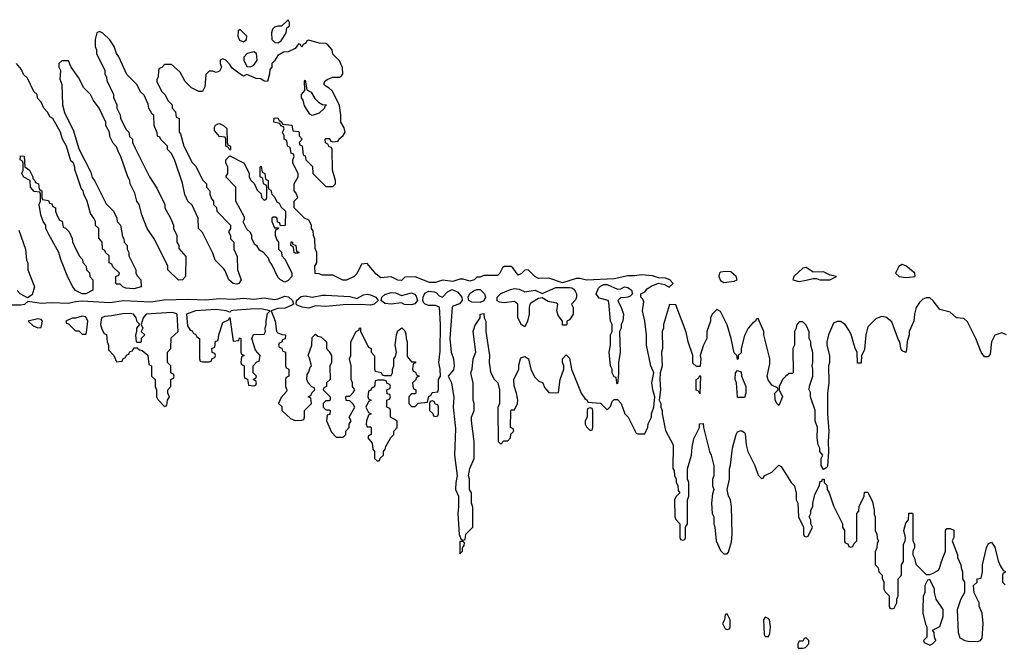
# Model space of a CAD drawing. Header units: inches. Extents: x 2735672 to 2903319, y 894031 to 1029782.
# Tile 77 of 167: x 2782025 to 2787765, y 1025785 to 1029446. Entities that reach past the tile are written whole.
import ezdxf

# ---------------------------------------------------------------- set-up
doc = ezdxf.new("R2010")
doc.units = ezdxf.units.IN
doc.header["$MEASUREMENT"] = 0
doc.layers.add('C7082', color=7, linetype='Continuous')

msp = doc.modelspace()

# ---------------------------------------------------------------- linework, layer by layer
at = {"layer": 'C7082', "color": 4, "elevation": 16}
for points in [[(2783590, 1029446), (2783551.6, 1029408.4), (2783530, 1029408.7), (2783510, 1029402), (2783498, 1029390), (2783492, 1029370), (2783494, 1029330), (2783512.7, 1029312.7), (2783530, 1029312), (2783550, 1029322), (2783578, 1029370), (2783582, 1029398), (2783598, 1029410), (2783598, 1029430)], [(2783310, 1029388), (2783298, 1029382), (2783296, 1029350), (2783307.1, 1029327.1), (2783330, 1029318), (2783348, 1029330), (2783348.7, 1029350)], [(2783390, 1029258), (2783351.1, 1029248.9), (2783331.6, 1029228.4), (2783331.3, 1029210), (2783350, 1029174), (2783370, 1029172), (2783390, 1029182), (2783408.7, 1029210), (2783406, 1029250)], [(2783730, 1028888), (2783716.4, 1028896.4), (2783685.2, 1028945.2), (2783677.2, 1028977.2), (2783668.7, 1028990), (2783668, 1029010), (2783687.3, 1029032.7), (2783686, 1029090), (2783690, 1029094), (2783698, 1029038), (2783723.6, 1029023.6), (2783746.4, 1028986.4), (2783766.4, 1028966.4), (2783790, 1028951.3), (2783814, 1028950), (2783802, 1028938), (2783802, 1028930), (2783770, 1028902)], [(2783250, 1028686), (2783242, 1028702), (2783226, 1028710), (2783226, 1028750), (2783222, 1028762), (2783190, 1028766), (2783160.4, 1028800.4), (2783160.4, 1028819.6), (2783167.3, 1028832.7), (2783180.4, 1028839.6), (2783190, 1028842), (2783214, 1028830), (2783231.6, 1028811.6), (2783234, 1028730), (2783238, 1028718), (2783254, 1028710), (2783254, 1028690)], [(2782390, 1027849), (2782349.5, 1027869.5), (2782334, 1027890), (2782305.6, 1027945.6), (2782264, 1028050), (2782254, 1028090), (2782194.6, 1028194.6), (2782178, 1028230), (2782178, 1028250), (2782162, 1028270), (2782148.9, 1028308.9), (2782138, 1028370), (2782146, 1028390), (2782146, 1028430), (2782142, 1028442), (2782110, 1028446), (2782088, 1028470), (2782086, 1028510), (2782048.9, 1028528.9), (2782038, 1028550), (2782046, 1028570), (2782046, 1028610), (2782042, 1028622), (2782028, 1028630), (2782030, 1028654), (2782051.6, 1028651.6), (2782054, 1028590), (2782082, 1028570), (2782102, 1028530), (2782102, 1028522), (2782114, 1028510), (2782118, 1028498), (2782134, 1028490), (2782138, 1028458), (2782154, 1028450), (2782154, 1028410), (2782158, 1028398), (2782192.7, 1028392.7), (2782198, 1028378), (2782212.7, 1028372.7), (2782218, 1028358), (2782234, 1028350), (2782234, 1028330), (2782243.6, 1028303.6), (2782258, 1028278), (2782272.7, 1028272.7), (2782278, 1028238), (2782292.7, 1028232.7), (2782314, 1028210), (2782331.6, 1028171.6), (2782332.7, 1028152.7), (2782342, 1028130), (2782372, 1028070), (2782392, 1028050), (2782392.7, 1028032.7), (2782412, 1028010), (2782414, 1027990), (2782431.6, 1027971.6), (2782434, 1027950), (2782452, 1027930), (2782452, 1027870), (2782410, 1027849)], [(2783450, 1028394), (2783462, 1028398), (2783466, 1028410), (2783466, 1028470), (2783462, 1028482), (2783446, 1028490), (2783442, 1028522), (2783426, 1028530), (2783426, 1028590), (2783432, 1028592), (2783438, 1028558), (2783454, 1028550), (2783458, 1028518), (2783474, 1028510), (2783474, 1028470), (2783478, 1028458), (2783490, 1028454), (2783494, 1028430), (2783510, 1028414), (2783524.7, 1028384.7), (2783536.9, 1028376.9), (2783550, 1028354), (2783574, 1028330), (2783572.7, 1028247.3), (2783546, 1028246), (2783542, 1028262), (2783527.3, 1028267.3), (2783526, 1028290), (2783516.4, 1028296.4), (2783503.6, 1028296.4), (2783494, 1028290), (2783494, 1028270), (2783510, 1028234), (2783534, 1028234), (2783532.7, 1028227.3), (2783518, 1028222), (2783514, 1028210), (2783514, 1028190), (2783523.6, 1028163.6), (2783534, 1028150), (2783534, 1028110), (2783552, 1028092), (2783554, 1028070), (2783571.6, 1028051.6), (2783612, 1027972), (2783612, 1027950), (2783590, 1027926), (2783570, 1027918), (2783546, 1027930), (2783530, 1027946), (2783496.4, 1028016.4), (2783480.4, 1028040.4), (2783476.4, 1028056.4), (2783446, 1028090), (2783423.1, 1028103.1), (2783410, 1028126), (2783396.4, 1028136.4), (2783378, 1028170), (2783378, 1028190), (2783370, 1028206), (2783350, 1028226), (2783328.4, 1028268.4), (2783336.4, 1028283.6), (2783336.4, 1028296.4), (2783286, 1028390), (2783286, 1028470), (2783226, 1028530), (2783238, 1028550), (2783238, 1028590), (2783226, 1028610), (2783226, 1028630), (2783250, 1028654), (2783334, 1028610), (2783362, 1028550), (2783362, 1028530), (2783370, 1028514), (2783392.7, 1028492.7), (2783410, 1028454), (2783432.7, 1028432.7), (2783434, 1028410)], [(2783630, 1028086), (2783626, 1028090), (2783622, 1028122), (2783606, 1028130), (2783607.3, 1028152.7), (2783612.7, 1028152.7), (2783618, 1028138), (2783634, 1028130), (2783638, 1028098), (2783652, 1028092), (2783650, 1028086)], [(2786139.8, 1027980.2), (2786110, 1027975.3), (2786104.7, 1027970), (2786101, 1027950), (2786110, 1027926), (2786130, 1027916), (2786190, 1027924), (2786208, 1027930), (2786202, 1027950), (2786170, 1027977.2)], [(2786610, 1028002), (2786590, 1027999), (2786538, 1027950), (2786532, 1027930), (2786570, 1027921.6), (2786610, 1027928.9), (2786650, 1027938.8), (2786670, 1027938), (2786690, 1027931), (2786748.7, 1027931.3), (2786786, 1027950), (2786750, 1027957.2), (2786710, 1027977.2), (2786650, 1027975.3)], [(2787170, 1028019.3), (2787150, 1028008.7), (2787131, 1027970), (2787152, 1027950), (2787190, 1027944.4), (2787230, 1027948.7), (2787246, 1027950), (2787244, 1027970), (2787190, 1028013.2)], [(2784710, 1027798.4), (2784661.3, 1027801.3), (2784644, 1027810), (2784639.3, 1027830), (2784649.7, 1027850.3), (2784670, 1027866), (2784690, 1027874.8), (2784710, 1027874), (2784734.9, 1027850), (2784740.5, 1027830), (2784730, 1027809)], [(2785190, 1027666), (2785188.7, 1027690), (2785163.7, 1027723.7), (2785157.2, 1027750), (2785162, 1027790), (2785155.1, 1027795.1), (2785105.6, 1027805.6), (2785070, 1027825.2), (2785050, 1027821.2), (2785004.9, 1027795.1), (2784998.8, 1027790), (2784994.8, 1027770), (2784994.8, 1027730), (2784986, 1027690), (2784970, 1027658), (2784950, 1027668), (2784929, 1027710), (2784928.7, 1027790), (2784910, 1027804), (2784850, 1027796), (2784821.5, 1027801.5), (2784809.4, 1027809.4), (2784809.3, 1027830), (2784830, 1027850.5), (2784886, 1027874), (2784910, 1027879.5), (2784936.2, 1027876.2), (2784970, 1027861.6), (2785030.4, 1027870.4), (2785070, 1027851), (2785150, 1027885.5), (2785230, 1027886.7), (2785243.4, 1027883.4), (2785256.2, 1027876.2), (2785264.2, 1027864.2), (2785271, 1027850), (2785271.3, 1027830), (2785265.2, 1027814.8), (2785241, 1027790), (2785251.3, 1027770), (2785251.3, 1027730), (2785230, 1027698), (2785214, 1027690), (2785214, 1027670), (2785210, 1027666)], [(2785510, 1027877.3), (2785530, 1027878.8), (2785550, 1027890.6), (2785570, 1027885.5), (2785591, 1027870), (2785598, 1027850), (2785584.5, 1027835.5), (2785570.6, 1027829.4), (2785545.6, 1027825.6), (2785530, 1027828.7), (2785511.3, 1027810), (2785531.3, 1027770), (2785544.7, 1027730), (2785542, 1027690), (2785532, 1027670), (2785531.6, 1027648.4), (2785522, 1027630), (2785526, 1027510), (2785516, 1027450), (2785516, 1027384), (2785510, 1027326), (2785506, 1027330), (2785502, 1027362), (2785490, 1027366), (2785478, 1027390), (2785478, 1027410), (2785469.3, 1027429.3), (2785461.2, 1027510), (2785468.7, 1027550), (2785468.7, 1027610), (2785478, 1027630), (2785478, 1027670), (2785468.7, 1027690), (2785459.3, 1027799.3), (2785455.3, 1027810), (2785404, 1027824), (2785386.6, 1027850), (2785398.3, 1027881.7), (2785410, 1027894), (2785430, 1027903), (2785450, 1027903.8)], [(2784070, 1027783.5), (2784010, 1027787), (2783910, 1027784.4), (2783810, 1027775.1), (2783750, 1027779.5), (2783710, 1027766.6), (2783671.1, 1027771.1), (2783642.7, 1027782.7), (2783636, 1027790), (2783638, 1027810), (2783666.1, 1027833.9), (2783690, 1027838.3), (2783730, 1027830.4), (2783790, 1027842.3), (2783810, 1027842), (2783950, 1027834.3), (2783990, 1027822.8), (2784030, 1027843.6), (2784050, 1027846.7), (2784070, 1027844), (2784100.7, 1027830), (2784114, 1027810), (2784091, 1027790)], [(2784250, 1027840.5), (2784310, 1027854.9), (2784326.7, 1027846.7), (2784336.1, 1027836.1), (2784344, 1027810), (2784328.4, 1027791.6), (2784310, 1027784.5), (2784267.9, 1027787.9), (2784250, 1027796), (2784190, 1027788.3), (2784153.9, 1027793.9), (2784132.3, 1027810), (2784136.2, 1027830), (2784154.5, 1027845.5), (2784190, 1027857.4), (2784216, 1027856)], [(2783430, 1027761), (2783370, 1027760.4), (2783268.2, 1027751.8), (2783258, 1027750), (2783250, 1027742), (2783228, 1027750), (2783170, 1027758.5), (2783050, 1027751.1), (2782997.3, 1027730), (2783003.5, 1027663.5), (2783018, 1027638), (2783030, 1027634), (2783038, 1027618), (2783050, 1027614), (2783058, 1027598), (2783074, 1027590), (2783074, 1027470), (2783078, 1027458), (2783090, 1027454), (2783130, 1027454), (2783142, 1027458), (2783147.3, 1027472.7), (2783162, 1027478), (2783166, 1027490), (2783162, 1027502), (2783147.3, 1027507.3), (2783146, 1027530), (2783162, 1027538), (2783167.3, 1027572.7), (2783182, 1027578), (2783186, 1027610), (2783210, 1027682), (2783242, 1027698), (2783250, 1027712), (2783270, 1027574), (2783302, 1027578), (2783307.3, 1027592.7), (2783314, 1027590), (2783314, 1027510), (2783318, 1027498), (2783334, 1027490), (2783318, 1027482), (2783314, 1027450), (2783318, 1027438), (2783334, 1027430), (2783334, 1027370), (2783338, 1027358), (2783352.7, 1027352.7), (2783358, 1027318), (2783390, 1027314), (2783402, 1027318), (2783406, 1027330), (2783402, 1027342), (2783386, 1027350), (2783402, 1027358), (2783406, 1027370), (2783386, 1027390), (2783386, 1027430), (2783407.3, 1027452.7), (2783422, 1027458), (2783426, 1027490), (2783400.4, 1027520.4), (2783378, 1027590), (2783388.4, 1027611.6), (2783450, 1027614), (2783458, 1027630), (2783455.3, 1027650), (2783462, 1027670), (2783461.2, 1027690), (2783470, 1027734), (2783486, 1027750)], [(2782130, 1027704), (2782074, 1027690), (2782103.6, 1027663.6), (2782130, 1027652), (2782150, 1027654), (2782157.2, 1027690), (2782150, 1027699)], [(2782390, 1027719), (2782350, 1027708), (2782330, 1027708), (2782294, 1027690), (2782298, 1027678), (2782310, 1027674), (2782350, 1027634), (2782370, 1027634), (2782390, 1027614), (2782410, 1027614), (2782415.3, 1027624.7), (2782422, 1027690), (2782410, 1027715.3)], [(2782910, 1027739.7), (2782762, 1027730), (2782744.7, 1027710), (2782734, 1027670), (2782742, 1027650), (2782734, 1027630), (2782754, 1027610), (2782734, 1027590), (2782734, 1027570), (2782730, 1027566), (2782710, 1027566), (2782706, 1027570), (2782702, 1027610), (2782708.7, 1027630), (2782708.7, 1027650), (2782726, 1027670), (2782710, 1027686), (2782704, 1027710), (2782689, 1027730), (2782670, 1027734.5), (2782626.4, 1027733.6), (2782559.8, 1027720.2), (2782522, 1027718), (2782502, 1027710), (2782496, 1027670), (2782503.5, 1027643.5), (2782518, 1027618), (2782531.6, 1027611.6), (2782534, 1027570), (2782542, 1027550), (2782543.6, 1027523.6), (2782574, 1027490), (2782590, 1027454), (2782622, 1027458), (2782627.3, 1027472.7), (2782642, 1027478), (2782647.3, 1027492.7), (2782662, 1027498), (2782667.3, 1027512.7), (2782682, 1027518), (2782690, 1027534), (2782710, 1027534), (2782723.6, 1027523.6), (2782739.6, 1027519.6), (2782772.7, 1027492.7), (2782778, 1027438), (2782794, 1027430), (2782794, 1027370), (2782814, 1027350), (2782814, 1027310), (2782822, 1027290), (2782822, 1027250), (2782830, 1027234), (2782870, 1027194), (2782882, 1027198), (2782886, 1027230), (2782898, 1027250), (2782888, 1027270), (2782888, 1027290), (2782906, 1027310), (2782906, 1027350), (2782922, 1027358), (2782926, 1027370), (2782922, 1027382), (2782906, 1027390), (2782906, 1027430), (2782886, 1027450), (2782886, 1027510), (2782906, 1027530), (2782907.3, 1027592.7), (2782948, 1027630), (2782942.7, 1027730), (2782930, 1027737.6)], [(2784150, 1027346), (2784110, 1027346), (2784098, 1027342), (2784092.7, 1027307.3), (2784078, 1027302), (2784072.7, 1027287.3), (2784058, 1027282), (2784054, 1027250), (2784058, 1027238), (2784074, 1027230), (2784058, 1027222), (2784042, 1027190), (2784058, 1027158), (2784074, 1027150), (2784058, 1027142), (2784046, 1027110), (2784044.7, 1027090), (2784050, 1027074), (2784070, 1027074), (2784074, 1027070), (2784074, 1027030), (2784058, 1027022), (2784054, 1027010), (2784079.6, 1026979.6), (2784083.6, 1026943.6), (2784094, 1026930), (2784094, 1026890), (2784110, 1026874), (2784122, 1026878), (2784127.3, 1026892.7), (2784146, 1026910), (2784146, 1026930), (2784156.4, 1026943.6), (2784160.4, 1026959.6), (2784188.4, 1027011.6), (2784206, 1027030), (2784206, 1027050), (2784226, 1027070), (2784226, 1027110), (2784186, 1027130), (2784186, 1027170), (2784182, 1027182), (2784166, 1027190), (2784166, 1027230), (2784182, 1027238), (2784186, 1027250), (2784182, 1027262), (2784167.3, 1027267.3), (2784166, 1027290), (2784182, 1027298), (2784186, 1027310), (2784182, 1027322), (2784167.3, 1027327.3), (2784162, 1027342)], [(2785990, 1027266), (2785982, 1027282), (2785968.9, 1027288.9), (2785968, 1027350), (2785982, 1027358), (2785990, 1027374), (2785994, 1027370)], [(2786210, 1027246), (2786209.1, 1027249.1), (2786204, 1027330), (2786195.3, 1027350), (2786198, 1027390), (2786210, 1027402), (2786230, 1027394), (2786232, 1027370), (2786258, 1027310), (2786258, 1027270), (2786250, 1027246)], [(2784430, 1027226), (2784418, 1027222), (2784414, 1027210), (2784414, 1027170), (2784432.7, 1027152.7), (2784438, 1027138), (2784450, 1027134), (2784462, 1027138), (2784466, 1027150), (2784466, 1027190), (2784462, 1027202), (2784447.3, 1027207.3), (2784442, 1027222)], [(2785350, 1027186), (2785338, 1027182), (2785334, 1027170), (2785334, 1027130), (2785322, 1027110), (2785322, 1027090), (2785330, 1027074), (2785350, 1027054), (2785362, 1027058), (2785366, 1027070), (2785366, 1027170), (2785362, 1027182)], [(2784610, 1026406), (2784590, 1026406), (2784590, 1026334), (2784606, 1026350), (2784606, 1026370), (2784616.4, 1026383.6), (2784618, 1026398)], [(2787330, 1026186), (2787318, 1026182), (2787302, 1026150), (2787302, 1026110), (2787292.7, 1026087.3), (2787291, 1026010), (2787291, 1025990), (2787305.4, 1025925.4), (2787314, 1025910), (2787314, 1025850), (2787294, 1025830), (2787298, 1025818), (2787330, 1025802), (2787346, 1025810), (2787366, 1025830), (2787358, 1025850), (2787356.4, 1025876.4), (2787346, 1025890), (2787388.4, 1025911.6), (2787408.7, 1025970), (2787408.7, 1026010), (2787368, 1026070), (2787358, 1026110), (2787358, 1026130)], [(2786150, 1025986), (2786138, 1025982), (2786134, 1025950), (2786122, 1025930), (2786138, 1025898), (2786150, 1025894), (2786162, 1025898), (2786166, 1025910), (2786166, 1025950)], [(2786370, 1025966), (2786362, 1025950), (2786365.4, 1025865.4), (2786370, 1025854), (2786390, 1025854), (2786398, 1025870), (2786402, 1025910), (2786395.3, 1025950), (2786390, 1025958)], [(2786610, 1025846), (2786598, 1025842), (2786590, 1025826), (2786570, 1025826), (2786562, 1025810), (2786562, 1025790), (2786566, 1025786), (2786590, 1025784.7), (2786606, 1025790), (2786626, 1025810), (2786626, 1025830)]]:
    msp.add_lwpolyline(points, close=True, dxfattribs=at)
for points in [[(2781894.5, 1027785.5), (2782030, 1027785.3), (2782054, 1027790), (2782073.6, 1027806.4), (2782150, 1027794.4), (2782210, 1027799.6), (2782310, 1027794.4), (2782350, 1027804.9), (2782390, 1027807.9), (2782550, 1027798), (2782630, 1027810.6), (2782790, 1027802.3), (2782864.9, 1027815.1), (2783010, 1027817.8), (2783110, 1027814), (2783190, 1027821.2), (2783270, 1027818.2), (2783330, 1027824.7), (2783390, 1027818.6), (2783450, 1027826.5), (2783510, 1027816.5), (2783530, 1027819.5), (2783570, 1027836.5), (2783591.8, 1027831.8), (2783616, 1027810), (2783621, 1027790), (2783615.2, 1027784.8), (2783573.5, 1027766.5), (2783530, 1027764.2), (2783491, 1027750), (2783514.8, 1027690), (2783522, 1027630), (2783530, 1027622), (2783552.7, 1027612.7), (2783574, 1027610), (2783572.7, 1027587.3), (2783558, 1027582), (2783552.7, 1027567.3), (2783538, 1027562), (2783534, 1027550), (2783538, 1027538), (2783552.7, 1027532.7), (2783558, 1027518), (2783574, 1027510), (2783574, 1027430), (2783578, 1027418), (2783594, 1027410), (2783594, 1027370), (2783578, 1027362), (2783574, 1027350), (2783574, 1027310), (2783582, 1027290), (2783579.6, 1027280.4), (2783550, 1027246), (2783534, 1027210), (2783552.7, 1027192.7), (2783554, 1027170), (2783603.6, 1027123.6), (2783630, 1027112), (2783667.3, 1027112.7), (2783682, 1027118), (2783686, 1027130), (2783686, 1027170), (2783726, 1027210), (2783722, 1027242), (2783706, 1027250), (2783722, 1027258), (2783727.3, 1027272.7), (2783746, 1027290), (2783742, 1027302), (2783727.3, 1027307.3), (2783706, 1027330), (2783698, 1027350), (2783700.4, 1027379.6), (2783710, 1027394), (2783718, 1027422), (2783726, 1027430), (2783714.6, 1027474.6), (2783706, 1027490), (2783728, 1027550), (2783730, 1027594), (2783750, 1027614), (2783763.6, 1027603.6), (2783779.6, 1027599.6), (2783814, 1027570), (2783814, 1027530), (2783830, 1027514), (2783842, 1027490), (2783842, 1027450), (2783832.7, 1027427.3), (2783834, 1027350), (2783814, 1027330), (2783814, 1027310), (2783798, 1027302), (2783794, 1027290), (2783834, 1027250), (2783834, 1027230), (2783830, 1027226), (2783810, 1027226), (2783794, 1027210), (2783794, 1027190), (2783810, 1027174), (2783830, 1027174), (2783834, 1027170), (2783832.7, 1027147.3), (2783818, 1027142), (2783814, 1027110), (2783843.6, 1027043.6), (2783870, 1027014), (2783910, 1027014), (2783926, 1027030), (2783926, 1027050), (2783946, 1027070), (2783946, 1027090), (2783958, 1027110), (2783946, 1027130), (2783978, 1027190), (2783970, 1027206), (2783950, 1027226), (2783927.3, 1027227.3), (2783926, 1027250), (2783930, 1027254), (2783950, 1027254), (2783970, 1027274), (2783978, 1027290), (2783966, 1027310), (2783966, 1027330), (2783958, 1027350), (2783958, 1027430), (2783948, 1027470), (2783955.3, 1027490), (2783955.3, 1027570), (2783986, 1027630), (2784002, 1027638), (2784006, 1027650), (2784011, 1027651), (2784012, 1027630), (2784058, 1027538), (2784074, 1027530), (2784074, 1027510), (2784092.7, 1027487.3), (2784094, 1027410), (2784098, 1027398), (2784131.6, 1027391.6), (2784138, 1027378), (2784150, 1027374), (2784190, 1027374), (2784198, 1027390), (2784198, 1027410), (2784206, 1027430), (2784206, 1027470), (2784216.4, 1027483.6), (2784222, 1027510), (2784214, 1027550), (2784222, 1027610), (2784230, 1027634), (2784252, 1027652), (2784270, 1027634), (2784276.9, 1027616.9), (2784278, 1027590), (2784284.7, 1027570), (2784283.6, 1027483.6), (2784310, 1027454), (2784332.7, 1027452.7), (2784332.7, 1027447.3), (2784318, 1027442), (2784314, 1027410), (2784318, 1027398), (2784332.7, 1027392.7), (2784338, 1027378), (2784354, 1027370), (2784338, 1027362), (2784332.7, 1027347.3), (2784314, 1027330), (2784318, 1027298), (2784334, 1027290), (2784334, 1027270), (2784330, 1027266), (2784310, 1027266), (2784294, 1027250), (2784294, 1027210), (2784310, 1027194), (2784330, 1027194), (2784348, 1027212), (2784402, 1027218), (2784410, 1027254), (2784422, 1027258), (2784430, 1027274), (2784462, 1027278), (2784467.3, 1027292.7), (2784466, 1027350), (2784478, 1027370), (2784477.2, 1027410), (2784468, 1027450), (2784475.5, 1027515.5), (2784477.6, 1027670), (2784471.6, 1027771.6), (2784450, 1027782), (2784410, 1027780.9), (2784389.2, 1027789.2), (2784378.6, 1027798.6), (2784374.5, 1027810), (2784376.2, 1027830), (2784387.7, 1027852.3), (2784410, 1027864.9), (2784441.1, 1027861.1), (2784454.4, 1027854.4), (2784470, 1027838), (2784490, 1027830.7), (2784519.7, 1027860.3), (2784546, 1027874), (2784579.6, 1027859.6), (2784602, 1027830), (2784604, 1027810), (2784588.3, 1027791.7), (2784550, 1027777.2), (2784545.5, 1027770), (2784532.7, 1027590), (2784540.5, 1027510), (2784554, 1027470), (2784557.3, 1027430), (2784553.7, 1027406.3), (2784522, 1027370), (2784542.8, 1027330), (2784555.3, 1027244.7), (2784551.3, 1027188.7), (2784565.8, 1027065.8), (2784560.7, 1026910), (2784576, 1026790), (2784566.8, 1026750), (2784566, 1026710), (2784582.8, 1026670), (2784584, 1026610), (2784578.8, 1026570), (2784587.9, 1026447.9), (2784598, 1026418), (2784610, 1026414), (2784622, 1026418), (2784626, 1026450), (2784666, 1026490), (2784667.3, 1026607.3), (2784658, 1026630), (2784658, 1026690), (2784648, 1026710), (2784648, 1026770), (2784642, 1026790), (2784648.4, 1026831.6), (2784674, 1026890), (2784674, 1026990), (2784658, 1027110), (2784658, 1027130), (2784675.3, 1027170), (2784674, 1027210), (2784668.7, 1027230), (2784668.4, 1027328.4), (2784655.3, 1027390), (2784662, 1027410), (2784668.9, 1027471.1), (2784684, 1027510), (2784668.7, 1027630), (2784678, 1027662), (2784708.7, 1027710), (2784709.1, 1027730.9), (2784730, 1027734), (2784732, 1027710), (2784742, 1027690), (2784742.8, 1027630), (2784764.7, 1027490), (2784762, 1027450), (2784770, 1027394), (2784790, 1027354), (2784811.6, 1027331.6), (2784822, 1027290), (2784822, 1027210), (2784812.7, 1027187.3), (2784812, 1027170), (2784814, 1026990), (2784830, 1026974), (2784847.3, 1026992.7), (2784870, 1026994), (2784886, 1027010), (2784887.3, 1027032.7), (2784906, 1027050), (2784902, 1027062), (2784886, 1027070), (2784887.3, 1027167.3), (2784890, 1027174), (2784910, 1027174), (2784928, 1027210), (2784928.7, 1027230), (2784922, 1027270), (2784907.3, 1027312.7), (2784906, 1027350), (2784935.3, 1027410), (2784934.6, 1027434.6), (2784944, 1027470), (2784950, 1027478), (2784970, 1027484.7), (2784990.7, 1027470.7), (2785004.7, 1027410), (2785025.4, 1027365.4), (2785050, 1027342), (2785074, 1027330), (2785083.6, 1027303.6), (2785110, 1027274), (2785150, 1027272), (2785166, 1027274), (2785176, 1027350), (2785198, 1027410), (2785198, 1027430), (2785189.3, 1027449.3), (2785189.3, 1027470.7), (2785210, 1027494), (2785230, 1027474), (2785242, 1027410), (2785298, 1027270), (2785319.6, 1027239.6), (2785334, 1027230), (2785338, 1027218), (2785410, 1027212), (2785450, 1027174), (2785470, 1027194), (2785478, 1027222), (2785490, 1027234), (2785510, 1027234), (2785530.9, 1027210.9), (2785552, 1027150), (2785572, 1027130), (2785618, 1027038), (2785630, 1027034), (2785670, 1027034), (2785687.3, 1027072.7), (2785688.4, 1027091.6), (2785708, 1027130), (2785708, 1027150), (2785722, 1027190), (2785728.4, 1027248.4), (2785715.3, 1027290), (2785709.3, 1027330), (2785722, 1027390), (2785705.2, 1027430), (2785679, 1027550), (2785679, 1027610), (2785668.7, 1027690), (2785655.3, 1027750), (2785663.1, 1027803.1), (2785658, 1027818), (2785648.9, 1027828.9), (2785646, 1027830), (2785646, 1027850), (2785670, 1027861), (2785682.3, 1027877.7), (2785705.6, 1027894.4), (2785750, 1027912), (2785783.8, 1027903.8), (2785812, 1027888), (2785834, 1027910), (2785815.3, 1027930), (2785790, 1027941.2), (2785750, 1027942), (2785713.2, 1027953.2), (2785650, 1027959.3), (2785610, 1027953.2), (2785570, 1027953.2), (2785490, 1027936), (2785330, 1027929.2), (2785290, 1027939), (2785270, 1027939), (2785190, 1027913.2), (2785110, 1027941.2), (2785050, 1027939.3), (2785028.7, 1027950), (2784990, 1027988.7), (2784970, 1027988), (2784950, 1027968), (2784930, 1027958), (2784900.4, 1028000.4), (2784890, 1028008), (2784850, 1028008), (2784839.6, 1028000.4), (2784824.7, 1027970), (2784810, 1027955.3), (2784730, 1027955.3), (2784710, 1027946), (2784690, 1027946), (2784674, 1027930), (2784650, 1027924), (2784610, 1027935.3), (2784590, 1027935.3), (2784550, 1027922), (2784490, 1027928.7), (2784450, 1027915.3), (2784414.6, 1027914.6), (2784330, 1027948), (2784270, 1027946), (2784250, 1027926), (2784230, 1027928), (2784190, 1027948), (2784130, 1027942), (2784103.1, 1027963.1), (2784050, 1028026), (2784018, 1028022), (2783990, 1027966), (2783974, 1027950), (2783930, 1027928.7), (2783908.9, 1027928.9), (2783850, 1027958), (2783790, 1027958), (2783770, 1027966), (2783747.3, 1027967.3), (2783746, 1028010), (2783758, 1028030), (2783758, 1028090), (2783747.3, 1028112.7), (2783746, 1028170), (2783738, 1028190), (2783736.4, 1028216.4), (2783726, 1028230), (2783726, 1028250), (2783710, 1028278), (2783686, 1028290), (2783626, 1028350), (2783626, 1028390), (2783646, 1028410), (2783636.4, 1028436.4), (2783626, 1028450), (2783626, 1028490), (2783648, 1028530), (2783648, 1028550), (2783618, 1028610), (2783618, 1028630), (2783626, 1028650), (2783622, 1028662), (2783608.4, 1028668.4), (2783602, 1028702), (2783586, 1028710), (2783582, 1028742), (2783566, 1028750), (2783566, 1028770), (2783558, 1028790), (2783566, 1028810), (2783562, 1028822), (2783548, 1028828), (2783542, 1028842), (2783506, 1028850), (2783508, 1028872), (2783530, 1028874), (2783538, 1028858), (2783554, 1028850), (2783558, 1028838), (2783611.6, 1028831.6), (2783618, 1028798), (2783650, 1028794), (2783654, 1028790), (2783654, 1028770), (2783672, 1028750), (2783654, 1028730), (2783658, 1028718), (2783671.6, 1028711.6), (2783678, 1028658), (2783690, 1028654), (2783694, 1028630), (2783731.6, 1028591.6), (2783734, 1028550), (2783810, 1028474), (2783850, 1028474), (2783866, 1028490), (2783866, 1028510), (2783848, 1028570), (2783846, 1028690), (2783842, 1028702), (2783830, 1028706), (2783822, 1028722), (2783808.4, 1028728.4), (2783806, 1028750), (2783810, 1028754), (2783830, 1028754), (2783838, 1028738), (2783850, 1028734), (2783882, 1028738), (2783886, 1028750), (2783910, 1028772), (2783922, 1028790), (2783916.4, 1028816.4), (2783898, 1028850), (2783898, 1028890), (2783890, 1028946), (2783848.9, 1029028.9), (2783830, 1029048), (2783810, 1029058), (2783798, 1029070), (2783806, 1029090), (2783820.4, 1029099.6), (2783850, 1029112), (2783890, 1029112), (2783900.4, 1029119.6), (2783908, 1029130), (2783907.3, 1029167.3), (2783890, 1029206), (2783850, 1029246), (2783846, 1029270), (2783820.4, 1029300.4), (2783810, 1029308), (2783770, 1029308.7), (2783710, 1029326), (2783698, 1029322), (2783694, 1029310), (2783678, 1029302), (2783670, 1029286), (2783662, 1029302), (2783650, 1029306), (2783630, 1029278), (2783590, 1029258), (2783563.6, 1029256.4), (2783530, 1029238), (2783510, 1029206), (2783494, 1029190), (2783494, 1029170), (2783483.6, 1029156.4), (2783482, 1029130), (2783470, 1029086), (2783450, 1029088), (2783430, 1029102), (2783403.2, 1029103.2), (2783350, 1029126), (2783330, 1029118), (2783310, 1029128), (2783263.1, 1029163.1), (2783250, 1029186), (2783226, 1029210), (2783210, 1029218), (2783194, 1029210), (2783194, 1029190), (2783202, 1029170), (2783190, 1029146), (2783170, 1029138), (2783150, 1029146), (2783130, 1029146), (2783110, 1029126), (2783104.7, 1029055.3), (2783090, 1029028), (2783070, 1029028), (2783026, 1029050), (2782990, 1029086), (2782960.4, 1029140.4), (2782910, 1029186), (2782870, 1029186), (2782852.7, 1029167.3), (2782838, 1029162), (2782834, 1029150), (2782832.7, 1029112.7), (2782824.7, 1029095.3), (2782825.4, 1029085.4), (2782852, 1029030), (2782872, 1029010), (2782890, 1028974), (2782914, 1028950), (2782914, 1028930), (2782934, 1028910), (2782938, 1028878), (2782954, 1028870), (2782954, 1028790), (2782962, 1028782), (2782982, 1028710), (2783030, 1028614), (2783052.7, 1028592.7), (2783090, 1028514), (2783114, 1028490), (2783114, 1028470), (2783134, 1028450), (2783134, 1028430), (2783143.6, 1028403.6), (2783154, 1028390), (2783154, 1028370), (2783172.7, 1028352.7), (2783174, 1028330), (2783254, 1028250), (2783254, 1028230), (2783242, 1028210), (2783254, 1028190), (2783254, 1028170), (2783274, 1028150), (2783274, 1028110), (2783292.7, 1028067.3), (2783294, 1027990), (2783316, 1027930), (2783302, 1027910), (2783290, 1027906), (2783269.5, 1027909.5), (2783244, 1027930), (2783223.1, 1027983.1), (2783214.6, 1027994.6), (2783164.7, 1028044.7), (2783150, 1028086), (2783090, 1028206), (2783068, 1028230), (2783066, 1028290), (2783030, 1028366), (2783006, 1028390), (2782988.4, 1028428.4), (2782974.6, 1028494.6), (2782930, 1028626), (2782910, 1028666), (2782886, 1028690), (2782886, 1028710), (2782847.3, 1028747.3), (2782842, 1028762), (2782828.4, 1028768.4), (2782827.3, 1028787.3), (2782808, 1028830), (2782807.3, 1028887.3), (2782796.4, 1028896.4), (2782778, 1028930), (2782774.6, 1028954.6), (2782750, 1029006), (2782730, 1029026), (2782710, 1029066), (2782650, 1029126), (2782602, 1029230), (2782588.7, 1029250), (2782575.3, 1029290), (2782550, 1029328), (2782510, 1029368), (2782490, 1029378), (2782474, 1029370), (2782464.7, 1029330), (2782464.7, 1029290), (2782472, 1029270), (2782472, 1029250), (2782522, 1029150), (2782522, 1029130), (2782532, 1029110), (2782532.7, 1029092.7), (2782572, 1029010), (2782572.7, 1028992.7), (2782592, 1028950), (2782592, 1028930), (2782611.1, 1028891.1), (2782612, 1028870), (2782646.4, 1028806.4), (2782662, 1028790), (2782666, 1028766), (2782682, 1028750), (2782682, 1028730), (2782698, 1028698), (2782782, 1028530), (2782825.4, 1028465.4), (2782872, 1028370), (2782872, 1028350), (2782904.7, 1028290), (2782922, 1028250), (2782922, 1028230), (2782942, 1028190), (2782942, 1028150), (2782952, 1028130), (2782952.7, 1028112.7), (2782992.7, 1028067.3), (2782992, 1027950), (2782974, 1027930), (2782950, 1027928), (2782888, 1027990), (2782888, 1028010), (2782876.4, 1028036.4), (2782808, 1028170), (2782768.7, 1028230), (2782738, 1028310), (2782722, 1028370), (2782708.7, 1028390), (2782696.5, 1028436.5), (2782668.7, 1028490), (2782668, 1028510), (2782655.3, 1028530), (2782615.3, 1028650), (2782602, 1028670), (2782590, 1028706), (2782570, 1028726), (2782550, 1028766), (2782548, 1028790), (2782528, 1028830), (2782528, 1028850), (2782488, 1028930), (2782454.6, 1028974.6), (2782438, 1029010), (2782398, 1029050), (2782368, 1029110), (2782326, 1029170), (2782310, 1029206), (2782270, 1029206), (2782254, 1029190), (2782254, 1029170), (2782262, 1029150), (2782259.6, 1029099.6), (2782271.6, 1029068.4), (2782274, 1028950), (2782285.4, 1028905.4), (2782338.8, 1028798.8), (2782370, 1028694), (2782438.8, 1028558.8), (2782447.1, 1028527.1), (2782462, 1028510), (2782530, 1028374), (2782572, 1028330), (2782592, 1028290), (2782594, 1028270), (2782612, 1028250), (2782623.6, 1028183.6), (2782632, 1028170), (2782634, 1028150), (2782652, 1028130), (2782652, 1028110), (2782662, 1028090), (2782662, 1028070), (2782702, 1027990), (2782702, 1027970), (2782711.3, 1027951.3), (2782732, 1027930), (2782734, 1027890), (2782690, 1027879), (2782643.1, 1027883.1), (2782626, 1027890), (2782610, 1027906), (2782590, 1027906), (2782586, 1027910), (2782586, 1027950), (2782602, 1027958), (2782606, 1027970), (2782567.3, 1028007.3), (2782562, 1028022), (2782546, 1028030), (2782546, 1028070), (2782526, 1028090), (2782522, 1028102), (2782508, 1028110), (2782506, 1028150), (2782487.3, 1028172.7), (2782486, 1028230), (2782467.3, 1028247.3), (2782466, 1028270), (2782458, 1028290), (2782438, 1028318), (2782418, 1028390), (2782398, 1028430), (2782395.3, 1028450), (2782384, 1028464), (2782363.1, 1028523.1), (2782347.3, 1028572.7), (2782347.3, 1028587.3), (2782338, 1028610), (2782324, 1028624), (2782298, 1028710), (2782274, 1028750), (2782262, 1028790), (2782218, 1028870), (2782201.2, 1028881.2), (2782190, 1028906), (2782166, 1028930), (2782150, 1028966), (2782128.4, 1028988.4), (2782126, 1029010), (2782108.4, 1029028.4), (2782070, 1029106), (2782047.3, 1029127.3), (2782036.4, 1029156.4), (2782006, 1029190)], [(2782019.6, 1028219.6), (2782058, 1028110), (2782065.4, 1028045.4), (2782072, 1028030), (2782072, 1027990), (2782111, 1027891), (2782096.8, 1027843.2), (2782070, 1027826), (2782028, 1027850), (2782010, 1027868)], [(2787778, 1027610), (2787750, 1027622), (2787710, 1027608), (2787691, 1027570), (2787682, 1027498), (2787670, 1027482), (2787650, 1027482), (2787629.5, 1027509.5), (2787599, 1027590), (2787550, 1027686), (2787530, 1027706), (2787486, 1027710), (2787450, 1027742), (2787390, 1027757.2), (2787350, 1027808), (2787330, 1027826), (2787310, 1027826), (2787290, 1027818), (2787270, 1027798), (2787251.3, 1027770), (2787241, 1027730), (2787238, 1027690), (2787211.3, 1027630), (2787211.3, 1027610), (2787198, 1027570), (2787195.3, 1027524.7), (2787190, 1027508), (2787170, 1027518), (2787162, 1027530), (2787155.3, 1027570), (2787145.6, 1027585.6), (2787110, 1027686), (2787073.6, 1027713.6), (2787050, 1027718), (2787016.9, 1027703.1), (2786970, 1027658), (2786957.3, 1027610), (2786950, 1027526), (2786931.6, 1027488.4), (2786931.3, 1027450), (2786930, 1027446), (2786910, 1027446), (2786908, 1027510), (2786895.3, 1027530), (2786872.9, 1027612.9), (2786858, 1027638), (2786838, 1027670), (2786810, 1027688), (2786790, 1027688), (2786770, 1027678), (2786741, 1027610), (2786731.1, 1027568.9), (2786731, 1027550), (2786746, 1027490), (2786746, 1027450), (2786741, 1027430), (2786742.8, 1027330), (2786734, 1027270), (2786734.8, 1027150), (2786742.8, 1027050), (2786738.8, 1026990), (2786741, 1026930), (2786734, 1026846), (2786730, 1026838), (2786710, 1026826), (2786698, 1026850), (2786698, 1026890), (2786708, 1026910), (2786688.7, 1026930), (2786688.7, 1026950), (2786679, 1026970), (2786674, 1027010), (2786675.3, 1027070), (2786662, 1027110), (2786662, 1027170), (2786635.3, 1027250), (2786634.6, 1027274.6), (2786628, 1027290), (2786628.4, 1027311.6), (2786648.7, 1027370), (2786648.7, 1027410), (2786644, 1027430), (2786648.7, 1027450), (2786648.4, 1027508.4), (2786638, 1027550), (2786638, 1027570), (2786628, 1027590), (2786627.3, 1027627.3), (2786610, 1027666), (2786590, 1027686), (2786570, 1027686), (2786552.7, 1027667.3), (2786551.6, 1027648.4), (2786542, 1027630), (2786542, 1027550), (2786532, 1027530), (2786534, 1027390), (2786530, 1027386), (2786510, 1027386), (2786490, 1027368), (2786472, 1027350), (2786452, 1027310), (2786452, 1027290), (2786471.3, 1027250), (2786450, 1027198), (2786438, 1027210), (2786428.4, 1027231.6), (2786428, 1027270), (2786446, 1027290), (2786442, 1027302), (2786410, 1027318), (2786389.1, 1027349.1), (2786382, 1027370), (2786398, 1027442), (2786399, 1027470), (2786364, 1027610), (2786364, 1027630), (2786330, 1027706), (2786318, 1027702), (2786314, 1027690), (2786299.6, 1027680.4), (2786271.1, 1027648.9), (2786250, 1027606), (2786231.3, 1027530), (2786230, 1027506), (2786214, 1027490), (2786214, 1027470), (2786210, 1027466), (2786206, 1027490), (2786190, 1027506), (2786173.2, 1027590), (2786149.1, 1027669.1), (2786110, 1027746), (2786090, 1027758), (2786085.4, 1027754.6), (2786062, 1027730), (2786052, 1027710), (2786051.3, 1027690), (2786031.3, 1027630), (2786031.3, 1027590), (2786010, 1027546), (2785992, 1027490), (2785996, 1027470), (2785991.1, 1027428.9), (2785990, 1027426), (2785970, 1027426), (2785950, 1027446), (2785948.7, 1027490), (2785922, 1027570), (2785910, 1027626), (2785850, 1027786), (2785812.7, 1027787.3), (2785778, 1027670), (2785778, 1027650), (2785771.3, 1027630), (2785771.6, 1027531.6), (2785766, 1027510), (2785771.3, 1027430), (2785758, 1027390), (2785756, 1027350), (2785761, 1027290), (2785752, 1027230), (2785762, 1027210), (2785762, 1027190), (2785770.7, 1027170.7), (2785770.8, 1027150), (2785790, 1027054), (2785834, 1026970), (2785832.7, 1026832.7), (2785839.6, 1026819.6), (2785842, 1026790), (2785851.6, 1026771.6), (2785852.7, 1026752.7), (2785862, 1026730), (2785863.6, 1026703.6), (2785874, 1026690), (2785850, 1026666), (2785842, 1026650), (2785844.7, 1026550), (2785850, 1026534), (2785874, 1026510), (2785874, 1026430), (2785878, 1026418), (2785890, 1026414), (2785902, 1026418), (2785906, 1026430), (2785906, 1026490), (2785918, 1026510), (2785918, 1026650), (2785926, 1026670), (2785926, 1026750), (2785918, 1026770), (2785918, 1026830), (2785942, 1026910), (2785944.7, 1026955.3), (2785956, 1027004), (2785988, 1027070), (2785988.4, 1027091.6), (2786010, 1027094), (2786011, 1027070), (2786046, 1026930), (2786056, 1026910), (2786071.6, 1026848.4), (2786072, 1026790), (2786064.7, 1026770), (2786064.7, 1026730), (2786071.3, 1026710), (2786063.6, 1026683.6), (2786058, 1026630), (2786062, 1026570), (2786072, 1026550), (2786072, 1026510), (2786078, 1026490), (2786084.7, 1026410), (2786110, 1026354), (2786130, 1026334), (2786150, 1026334), (2786156.4, 1026343.6), (2786174.6, 1026405.4), (2786178, 1026450), (2786175.3, 1026610), (2786168, 1026650), (2786158, 1026670), (2786148.7, 1026710), (2786162, 1026770), (2786162, 1026830), (2786168.9, 1026851.1), (2786181.2, 1026950), (2786201.2, 1027030), (2786210, 1027044.7), (2786230, 1027054), (2786250, 1027042), (2786254, 1027034), (2786260.7, 1026970), (2786270.8, 1026930), (2786311.3, 1026850), (2786330, 1026794), (2786350, 1026774), (2786362, 1026778), (2786366, 1026790), (2786408.9, 1026811.1), (2786450, 1026852), (2786463.6, 1026843.6), (2786522, 1026750), (2786542, 1026730), (2786551.6, 1026688.4), (2786552, 1026650), (2786562, 1026630), (2786564.7, 1026550), (2786594, 1026490), (2786594, 1026450), (2786598, 1026438), (2786610, 1026434), (2786622, 1026438), (2786646, 1026490), (2786638, 1026510), (2786638, 1026530), (2786628, 1026550), (2786638, 1026570), (2786638, 1026590), (2786648, 1026610), (2786648, 1026630), (2786660.4, 1026679.6), (2786687.3, 1026732.7), (2786690, 1026754), (2786702, 1026758), (2786706, 1026770), (2786714, 1026770), (2786714, 1026750), (2786730, 1026734), (2786732, 1026710), (2786744.7, 1026690), (2786770, 1026614), (2786822, 1026510), (2786822, 1026490), (2786834, 1026470), (2786834, 1026410), (2786838, 1026398), (2786852.7, 1026392.7), (2786858, 1026378), (2786870, 1026374), (2786882, 1026378), (2786887.3, 1026392.7), (2786906, 1026410), (2786906, 1026570), (2786916.4, 1026583.6), (2786918, 1026610), (2786948, 1026670), (2786950, 1026694), (2786970, 1026694), (2786997.3, 1026637.3), (2787006, 1026590), (2787005.4, 1026565.4), (2787012, 1026550), (2787012, 1026470), (2787022, 1026450), (2787023.6, 1026423.6), (2787032, 1026410), (2787023.6, 1026396.4), (2787022, 1026370), (2787012.7, 1026347.3), (2787012.7, 1026272.7), (2787030, 1026254), (2787034, 1026230), (2787052, 1026210), (2787052.7, 1026192.7), (2787062, 1026170), (2787062, 1026130), (2787070, 1026114), (2787094, 1026090), (2787094, 1026030), (2787098, 1026018), (2787110, 1026014), (2787122, 1026018), (2787138, 1026050), (2787138, 1026070), (2787146, 1026090), (2787146, 1026190), (2787166, 1026210), (2787166, 1026270), (2787178, 1026290), (2787178, 1026390), (2787188, 1026410), (2787188.7, 1026430), (2787179, 1026470), (2787190, 1026514), (2787207.3, 1026532.7), (2787208.9, 1026571.1), (2787230, 1026572), (2787231.6, 1026568.4), (2787231.6, 1026411.6), (2787242, 1026390), (2787242, 1026370), (2787232, 1026350), (2787232, 1026330), (2787242, 1026310), (2787250, 1026274), (2787310, 1026214), (2787330, 1026214), (2787350, 1026222), (2787380.4, 1026239.6), (2787388, 1026250), (2787398, 1026290), (2787422, 1026350), (2787422, 1026470), (2787430, 1026482), (2787450, 1026482), (2787470, 1026472), (2787470.9, 1026429.1), (2787462, 1026410), (2787492, 1026330), (2787492.7, 1026312.7), (2787511.6, 1026271.6), (2787512.7, 1026252.7), (2787522, 1026230), (2787522, 1026190), (2787532, 1026170), (2787532, 1026110), (2787510, 1026066), (2787491.1, 1026008.9), (2787496.9, 1025876.9), (2787506.4, 1025846.4), (2787534, 1025830), (2787554.6, 1025825.4), (2787610, 1025824.7), (2787626, 1025830), (2787636.4, 1025843.6), (2787642, 1025930), (2787635.3, 1025990), (2787618, 1026030), (2787618, 1026050), (2787588.4, 1026108.4), (2787586, 1026150), (2787606, 1026170), (2787606, 1026190), (2787630, 1026194), (2787638, 1026230), (2787638, 1026270), (2787662, 1026370), (2787670, 1026394), (2787690, 1026402), (2787710, 1026374), (2787730, 1026294), (2787743.6, 1026263.6), (2787758, 1026238), (2787771.6, 1026231.6)], [(2787770, 1026226), (2787758, 1026222), (2787754, 1026210), (2787754, 1026170), (2787770, 1026154)]]:
    msp.add_lwpolyline(points, dxfattribs=at)

doc.saveas('drawing.dxf')
